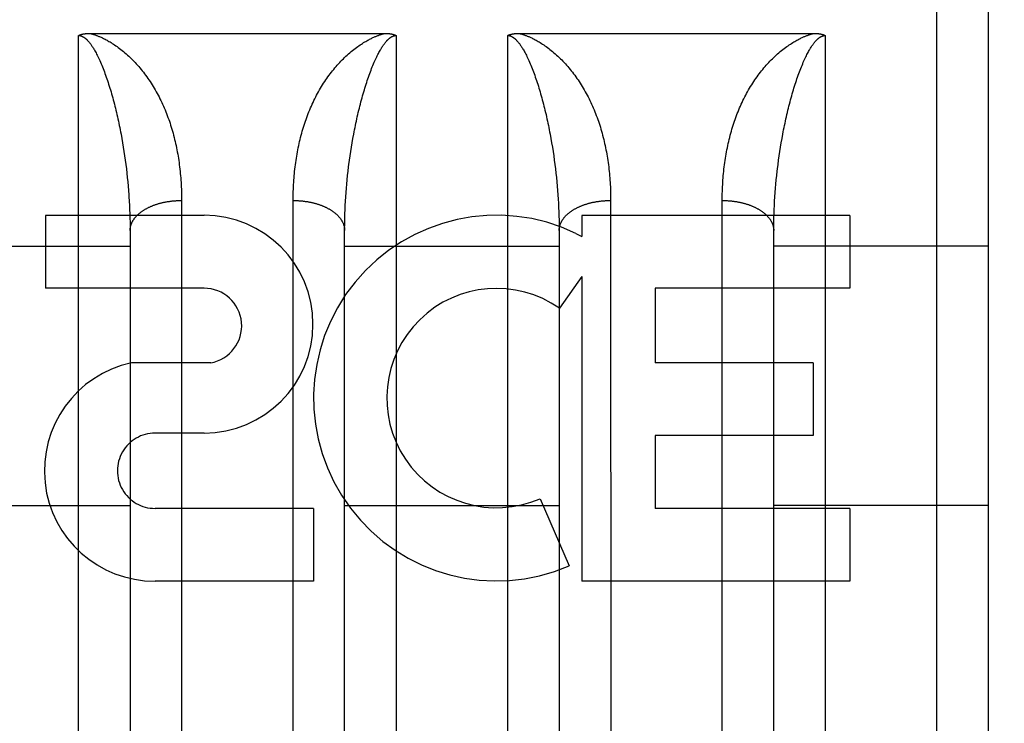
# Model space of a CAD drawing. Header units: inches. Extents: x 0 to 267, y 0 to 173.
# Tile 37 of 104: x 114.34 to 114.913, y 50.703 to 51.113. Entities that reach past the tile are written whole.
import ezdxf

# ---------------------------------------------------------------- set-up
doc = ezdxf.new("R2010")
doc.units = ezdxf.units.IN
doc.header["$LTSCALE"] = 14.696721
doc.header["$MEASUREMENT"] = 0
doc.linetypes.add('HIDDEN', pattern=[0.2, 0.1, -0.1])
doc.layers.add('02___PRT_ALL_AXES', color=7, linetype='CONTINUOUS')
doc.layers.add('DEFAULT_2', color=8, linetype='HIDDEN')

msp = doc.modelspace()

# ---------------------------------------------------------------- linework, layer by layer
at = {"layer": '02___PRT_ALL_AXES', "color": 8, "linetype": 'HIDDEN'}
for p, q in [((114.44701, 50.99896), (114.35458, 50.99896)), ((114.35458, 50.99896), (114.35458, 50.95653)), ((114.82328, 50.99896), (114.66715, 50.99896)), ((114.66715, 50.99896), (114.66715, 50.98669)), ((114.82328, 50.99896), (114.82328, 50.95653)), ((114.66364, 50.98846), (114.66715, 50.98669)), ((114.66715, 50.96334), (114.65415, 50.94478)), ((114.66715, 50.96334), (114.66715, 50.78574)), ((114.44701, 50.95653), (114.35458, 50.95653)), ((114.82328, 50.95653), (114.70977, 50.95653)), ((114.70977, 50.95653), (114.70977, 50.91306)), ((114.45093, 50.91301), (114.40466, 50.91301)), ((114.80198, 50.91306), (114.70977, 50.91306)), ((114.80198, 50.91306), (114.80198, 50.87062)), ((114.44701, 50.87205), (114.4185, 50.87205)), ((114.80198, 50.87062), (114.70977, 50.87062)), ((114.70977, 50.87062), (114.70977, 50.82818)), ((114.64277, 50.83384), (114.6597, 50.79473)), ((114.51088, 50.82818), (114.41846, 50.82818)), ((114.51088, 50.82818), (114.51088, 50.78574)), ((114.82328, 50.82818), (114.70977, 50.82818)), ((114.82328, 50.82818), (114.82328, 50.78574)), ((114.51088, 50.78574), (114.41846, 50.78574)), ((114.82328, 50.78574), (114.66715, 50.78574))]:
    msp.add_line(p, q, dxfattribs=at)
for centre, radius, start, end in [((114.44701, 50.93551), 0.06346, 270, 90), ((114.61739, 50.8925), 0.10653, 64.26362, 293.40274), ((114.44701, 50.93459), 0.02193, 280.307, 90), ((114.61739, 50.8925), 0.06391, 54.88948, 293.40261), ((114.41837, 50.85012), 0.06437, 102.29948, 270.07752), ((114.41846, 50.85012), 0.02193, 89.90115, 270)]:
    msp.add_arc(centre, radius, start, end, dxfattribs=at)
at = {"layer": 'DEFAULT_2', "color": 8, "linetype": 'HIDDEN'}
for p, q in [((114.87394, 50.29296), (114.87394, 52.07796)), ((114.90394, 52.04796), (114.90394, 50.32296)), ((114.37394, 50.29296), (114.37394, 51.10376)), ((114.38032, 51.10497), (114.55234, 51.10497)), ((114.55894, 51.10376), (114.55894, 50.29296)), ((114.62394, 50.29296), (114.62394, 51.10376)), ((114.63032, 51.10497), (114.80234, 51.10497)), ((114.80894, 51.10376), (114.80894, 50.29296)), ((114.39864, 51.04633), (114.3991, 51.04379)), ((114.64864, 51.04633), (114.6491, 51.04379)), ((114.3991, 51.04379), (114.39955, 51.04126)), ((114.39955, 51.04126), (114.39997, 51.03872)), ((114.53291, 51.03872), (114.53333, 51.04126)), ((114.53333, 51.04126), (114.53378, 51.04379)), ((114.6491, 51.04379), (114.64955, 51.04126)), ((114.64955, 51.04126), (114.64997, 51.03872)), ((114.78291, 51.03872), (114.78333, 51.04126)), ((114.78333, 51.04126), (114.78378, 51.04379)), ((114.39997, 51.03872), (114.40037, 51.03618)), ((114.40037, 51.03618), (114.40075, 51.03364)), ((114.53213, 51.03364), (114.53251, 51.03618)), ((114.53251, 51.03618), (114.53291, 51.03872)), ((114.64997, 51.03872), (114.65037, 51.03618)), ((114.65037, 51.03618), (114.65075, 51.03364)), ((114.78213, 51.03364), (114.78251, 51.03618)), ((114.78251, 51.03618), (114.78291, 51.03872)), ((114.40075, 51.03364), (114.40111, 51.0311)), ((114.40111, 51.0311), (114.40144, 51.02857)), ((114.53144, 51.02857), (114.53177, 51.0311)), ((114.53177, 51.0311), (114.53213, 51.03364)), ((114.65075, 51.03364), (114.65111, 51.0311)), ((114.65111, 51.0311), (114.65144, 51.02857)), ((114.78144, 51.02857), (114.78177, 51.0311)), ((114.78177, 51.0311), (114.78213, 51.03364)), ((114.40144, 51.02857), (114.40176, 51.02604)), ((114.40176, 51.02604), (114.40205, 51.02351)), ((114.40205, 51.02351), (114.40232, 51.02099)), ((114.53069, 51.02225), (114.53097, 51.02477)), ((114.65144, 51.02857), (114.65176, 51.02604)), ((114.65176, 51.02604), (114.65205, 51.02351)), ((114.65205, 51.02351), (114.65232, 51.02099)), ((114.78112, 51.02604), (114.78144, 51.02857)), ((114.40232, 51.02099), (114.40257, 51.01847)), ((114.40257, 51.01847), (114.4028, 51.01596)), ((114.52997, 51.01471), (114.53019, 51.01722)), ((114.53019, 51.01722), (114.53043, 51.01973)), ((114.53043, 51.01973), (114.53069, 51.02225)), ((114.65232, 51.02099), (114.65257, 51.01847)), ((114.65257, 51.01847), (114.6528, 51.01596)), ((114.77997, 51.01471), (114.78019, 51.01722)), ((114.78019, 51.01722), (114.78043, 51.01973)), ((114.78043, 51.01973), (114.78069, 51.02225)), ((114.4028, 51.01596), (114.40301, 51.01346)), ((114.5296, 51.00972), (114.52978, 51.01221)), ((114.52978, 51.01221), (114.52997, 51.01471)), ((114.6528, 51.01596), (114.65301, 51.01346)), ((114.65301, 51.01346), (114.65319, 51.01096)), ((114.7796, 51.00972), (114.77978, 51.01221)), ((114.77978, 51.01221), (114.77997, 51.01471)), ((114.40328, 51.00972), (114.40343, 51.00723)), ((114.40343, 51.00723), (114.40357, 51.00476)), ((114.43393, 51.00894), (114.43394, 50.66373)), ((114.49894, 50.66246), (114.49894, 51.00762)), ((114.52931, 51.00476), (114.52945, 51.00723)), ((114.52945, 51.00723), (114.5296, 51.00972)), ((114.65319, 51.01096), (114.65336, 51.00847)), ((114.65336, 51.00847), (114.6535, 51.00599)), ((114.6535, 51.00599), (114.65363, 51.00352)), ((114.68393, 51.00894), (114.68394, 50.66373)), ((114.74894, 50.66246), (114.74894, 51.00762)), ((114.77931, 51.00476), (114.77945, 51.00723)), ((114.77945, 51.00723), (114.7796, 51.00972)), ((114.40357, 51.00476), (114.40368, 51.00229)), ((114.40368, 51.00229), (114.40377, 50.99983)), ((114.5291, 50.99983), (114.5292, 51.00229)), ((114.5292, 51.00229), (114.52931, 51.00476)), ((114.65363, 51.00352), (114.65373, 51.00106)), ((114.65373, 51.00106), (114.65381, 50.99861)), ((114.7791, 50.99983), (114.7792, 51.00229)), ((114.7792, 51.00229), (114.77931, 51.00476)), ((114.40377, 50.99983), (114.40385, 50.99738)), ((114.40385, 50.99738), (114.4039, 50.99495)), ((114.4039, 50.99495), (114.40393, 50.99252)), ((114.52903, 50.99738), (114.5291, 50.99983)), ((114.65381, 50.99861), (114.65387, 50.99616)), ((114.65387, 50.99616), (114.65392, 50.99373)), ((114.77898, 50.99495), (114.77903, 50.99738)), ((114.77903, 50.99738), (114.7791, 50.99983)), ((114.40393, 50.99252), (114.40394, 50.9901)), ((114.40394, 50.9901), (114.40394, 50.68289)), ((114.52894, 50.99131), (114.52896, 50.99373)), ((114.52894, 50.68411), (114.52894, 50.99131)), ((114.65392, 50.99373), (114.65394, 50.99131)), ((114.65394, 50.99131), (114.65394, 50.68411)), ((114.77894, 50.68411), (114.77894, 50.99131)), ((114.27894, 50.98096), (114.40394, 50.98096)), ((114.52894, 50.98096), (114.65394, 50.98096)), ((114.90394, 50.98096), (114.77894, 50.98096)), ((116.59144, 50.91046), (84.11244, 50.91046)), ((114.27894, 50.82996), (114.40394, 50.82996)), ((114.52894, 50.82996), (114.65394, 50.82996)), ((114.90394, 50.82996), (114.77894, 50.82996))]:
    msp.add_line(p, q, dxfattribs=at)
for points in [[(114.37394, 51.10376), (114.37402, 51.1038), (114.37411, 51.10385), (114.3742, 51.10389), (114.37429, 51.10393), (114.37439, 51.10398), (114.37448, 51.10402), (114.37458, 51.10406), (114.37468, 51.1041), (114.37478, 51.10414), (114.37489, 51.10418), (114.375, 51.10422), (114.37511, 51.10426), (114.37522, 51.10429), (114.37533, 51.10433), (114.37545, 51.10436), (114.37557, 51.1044), (114.37569, 51.10443), (114.37582, 51.10446), (114.37594, 51.10449), (114.37607, 51.10453), (114.3762, 51.10456), (114.37634, 51.10458), (114.37648, 51.10461), (114.37662, 51.10464), (114.37676, 51.10467), (114.37691, 51.10469), (114.37706, 51.10472), (114.37721, 51.10474), (114.37737, 51.10476), (114.37752, 51.10479), (114.37769, 51.10481), (114.37785, 51.10483), (114.37802, 51.10484), (114.37819, 51.10486), (114.37837, 51.10488), (114.37855, 51.10489), (114.37873, 51.10491), (114.37891, 51.10492), (114.3791, 51.10493), (114.37929, 51.10494), (114.37949, 51.10495), (114.37969, 51.10496), (114.3799, 51.10496), (114.3801, 51.10496), (114.38032, 51.10497)], [(114.37394, 51.10376), (114.37399, 51.10376), (114.37405, 51.10376), (114.3741, 51.10376), (114.37416, 51.10375), (114.37421, 51.10375), (114.37426, 51.10375), (114.37432, 51.10374), (114.37438, 51.10374), (114.37443, 51.10373), (114.37449, 51.10373), (114.37454, 51.10372), (114.3746, 51.10371), (114.37466, 51.1037), (114.37472, 51.10369), (114.37478, 51.10368), (114.37484, 51.10367), (114.3749, 51.10366), (114.37497, 51.10365), (114.37503, 51.10363), (114.37509, 51.10361), (114.37516, 51.1036), (114.37523, 51.10358), (114.3753, 51.10356), (114.37537, 51.10354), (114.37544, 51.10352), (114.37552, 51.10349), (114.37559, 51.10347), (114.37567, 51.10344), (114.37575, 51.10341), (114.37584, 51.10337), (114.37592, 51.10334), (114.37601, 51.1033), (114.3761, 51.10326), (114.37619, 51.10322), (114.37629, 51.10317), (114.37639, 51.10312), (114.37649, 51.10306), (114.3766, 51.103), (114.37671, 51.10294), (114.37682, 51.10288), (114.37693, 51.10281), (114.37705, 51.10273), (114.37717, 51.10265), (114.37729, 51.10257), (114.37741, 51.10248), (114.37754, 51.10239), (114.37767, 51.10229), (114.3778, 51.10219), (114.37793, 51.10207), (114.37807, 51.10196), (114.37822, 51.10183), (114.37836, 51.1017), (114.37851, 51.10156), (114.37867, 51.10141), (114.37883, 51.10126), (114.37899, 51.10109), (114.37916, 51.10091), (114.37934, 51.10072), (114.37952, 51.10052), (114.37971, 51.10031), (114.3799, 51.10008), (114.3801, 51.09984), (114.38031, 51.09958), (114.38052, 51.09931), (114.38074, 51.09902), (114.38097, 51.0987), (114.38121, 51.09837), (114.38146, 51.09801), (114.38171, 51.09763), (114.38198, 51.09723), (114.38225, 51.0968), (114.38254, 51.09634), (114.38283, 51.09585), (114.38314, 51.09533), (114.38345, 51.09477), (114.38377, 51.09419), (114.38411, 51.09356), (114.38445, 51.09291), (114.3848, 51.09222), (114.38516, 51.09149), (114.38552, 51.09072), (114.3859, 51.08993), (114.38627, 51.08909), (114.38666, 51.08823), (114.38704, 51.08733), (114.38742, 51.08642), (114.38781, 51.08548), (114.38819, 51.08452), (114.38856, 51.08355), (114.38894, 51.08256)], [(114.38053, 51.10497), (114.38078, 51.10491), (114.38103, 51.10484), (114.38129, 51.10478), (114.38156, 51.1047), (114.38183, 51.10463), (114.38211, 51.10455), (114.38239, 51.10446), (114.38269, 51.10437), (114.38299, 51.10428), (114.3833, 51.10417), (114.38362, 51.10407), (114.38395, 51.10395), (114.38429, 51.10383), (114.38464, 51.1037), (114.385, 51.10356), (114.38538, 51.10341), (114.38577, 51.10326), (114.38617, 51.10309), (114.38658, 51.10291), (114.38701, 51.10272), (114.38745, 51.10252), (114.38791, 51.10231), (114.38839, 51.10208), (114.38889, 51.10183), (114.3894, 51.10157), (114.38993, 51.10129), (114.39048, 51.10099), (114.39105, 51.10067), (114.39164, 51.10033), (114.39226, 51.09997), (114.39289, 51.09958), (114.39354, 51.09917), (114.39421, 51.09874), (114.3949, 51.09828), (114.3956, 51.0978), (114.39632, 51.09728), (114.39706, 51.09675), (114.39781, 51.09619), (114.39857, 51.0956), (114.39934, 51.09498), (114.40011, 51.09435), (114.40089, 51.09369), (114.40166, 51.09302), (114.40242, 51.09234), (114.40318, 51.09164), (114.40394, 51.09092)], [(114.52894, 51.09092), (114.52969, 51.09164), (114.53045, 51.09234), (114.53122, 51.09302), (114.53199, 51.09369), (114.53277, 51.09435), (114.53354, 51.09498), (114.53431, 51.0956), (114.53507, 51.09619), (114.53582, 51.09675), (114.53655, 51.09728), (114.53728, 51.0978), (114.53798, 51.09828), (114.53867, 51.09874), (114.53934, 51.09917), (114.53999, 51.09958), (114.54062, 51.09997), (114.54123, 51.10033), (114.54182, 51.10067), (114.5424, 51.10099), (114.54295, 51.10129), (114.54348, 51.10157), (114.54399, 51.10183), (114.54449, 51.10208), (114.54496, 51.10231), (114.54543, 51.10252), (114.54587, 51.10272), (114.5463, 51.10291), (114.54671, 51.10309), (114.54711, 51.10326), (114.5475, 51.10341), (114.54787, 51.10356), (114.54824, 51.1037), (114.54859, 51.10383), (114.54893, 51.10395), (114.54926, 51.10407), (114.54958, 51.10417), (114.54989, 51.10428), (114.55019, 51.10437), (114.55048, 51.10446), (114.55077, 51.10455), (114.55105, 51.10463), (114.55132, 51.1047), (114.55159, 51.10478), (114.55185, 51.10484), (114.5521, 51.10491), (114.55234, 51.10497)], [(114.54394, 51.08256), (114.54431, 51.08354), (114.54468, 51.0845), (114.54506, 51.08544), (114.54543, 51.08636), (114.54581, 51.08726), (114.54618, 51.08812), (114.54655, 51.08896), (114.54691, 51.08977), (114.54727, 51.09054), (114.54762, 51.09128), (114.54796, 51.09198), (114.5483, 51.09265), (114.54863, 51.09329), (114.54895, 51.09389), (114.54926, 51.09447), (114.54956, 51.09501), (114.54985, 51.09552), (114.55013, 51.096), (114.55041, 51.09645), (114.55067, 51.09688), (114.55093, 51.09728), (114.55118, 51.09766), (114.55142, 51.09801), (114.55165, 51.09835), (114.55188, 51.09866), (114.55209, 51.09896), (114.5523, 51.09924), (114.55251, 51.0995), (114.5527, 51.09975), (114.55289, 51.09998), (114.55308, 51.1002), (114.55326, 51.10041), (114.55343, 51.10061), (114.5536, 51.1008), (114.55377, 51.10097), (114.55393, 51.10113), (114.55408, 51.10129), (114.55423, 51.10144), (114.55438, 51.10158), (114.55452, 51.10171), (114.55466, 51.10183), (114.5548, 51.10195), (114.55493, 51.10206), (114.55506, 51.10217), (114.55519, 51.10227), (114.55531, 51.10237), (114.55543, 51.10246), (114.55555, 51.10254), (114.55567, 51.10262), (114.55578, 51.1027), (114.55589, 51.10277), (114.556, 51.10284), (114.55611, 51.10291), (114.55621, 51.10297), (114.55631, 51.10302), (114.55641, 51.10308), (114.55651, 51.10313), (114.5566, 51.10317), (114.55669, 51.10322), (114.55678, 51.10326), (114.55686, 51.1033), (114.55695, 51.10333), (114.55703, 51.10337), (114.55711, 51.1034), (114.55719, 51.10343), (114.55726, 51.10346), (114.55734, 51.10348), (114.55741, 51.10351), (114.55748, 51.10353), (114.55755, 51.10355), (114.55761, 51.10357), (114.55768, 51.10359), (114.55775, 51.10361), (114.55781, 51.10362), (114.55787, 51.10364), (114.55793, 51.10365), (114.55799, 51.10366), (114.55805, 51.10367), (114.55811, 51.10368), (114.55817, 51.10369), (114.55823, 51.1037), (114.55829, 51.10371), (114.55834, 51.10372), (114.5584, 51.10373), (114.55845, 51.10373), (114.55851, 51.10374), (114.55856, 51.10374), (114.55862, 51.10375), (114.55867, 51.10375), (114.55872, 51.10375), (114.55878, 51.10376), (114.55883, 51.10376), (114.55889, 51.10376), (114.55894, 51.10376)], [(114.55234, 51.10497), (114.55256, 51.10497), (114.55277, 51.10496), (114.55298, 51.10496), (114.55318, 51.10496), (114.55338, 51.10495), (114.55358, 51.10494), (114.55377, 51.10493), (114.55396, 51.10492), (114.55415, 51.10491), (114.55433, 51.10489), (114.55451, 51.10488), (114.55468, 51.10486), (114.55485, 51.10484), (114.55502, 51.10483), (114.55519, 51.10481), (114.55535, 51.10479), (114.55551, 51.10476), (114.55566, 51.10474), (114.55582, 51.10472), (114.55596, 51.10469), (114.55611, 51.10467), (114.55625, 51.10464), (114.5564, 51.10461), (114.55653, 51.10459), (114.55667, 51.10456), (114.5568, 51.10453), (114.55693, 51.1045), (114.55706, 51.10446), (114.55718, 51.10443), (114.5573, 51.1044), (114.55742, 51.10436), (114.55754, 51.10433), (114.55765, 51.10429), (114.55777, 51.10426), (114.55787, 51.10422), (114.55798, 51.10418), (114.55809, 51.10414), (114.55819, 51.1041), (114.55829, 51.10406), (114.55839, 51.10402), (114.55849, 51.10398), (114.55858, 51.10394), (114.55867, 51.10389), (114.55876, 51.10385), (114.55885, 51.1038), (114.55894, 51.10376)], [(114.62394, 51.10376), (114.62403, 51.1038), (114.62411, 51.10385), (114.62421, 51.10389), (114.6243, 51.10394), (114.62439, 51.10398), (114.62449, 51.10402), (114.62459, 51.10406), (114.62469, 51.1041), (114.62479, 51.10414), (114.6249, 51.10418), (114.625, 51.10422), (114.62511, 51.10426), (114.62523, 51.10429), (114.62534, 51.10433), (114.62546, 51.10436), (114.62558, 51.1044), (114.6257, 51.10443), (114.62582, 51.10446), (114.62595, 51.1045), (114.62608, 51.10453), (114.62621, 51.10456), (114.62634, 51.10459), (114.62648, 51.10461), (114.62662, 51.10464), (114.62677, 51.10467), (114.62691, 51.10469), (114.62706, 51.10472), (114.62722, 51.10474), (114.62737, 51.10476), (114.62753, 51.10479), (114.62769, 51.10481), (114.62786, 51.10483), (114.62802, 51.10484), (114.6282, 51.10486), (114.62837, 51.10488), (114.62855, 51.10489), (114.62873, 51.10491), (114.62892, 51.10492), (114.6291, 51.10493), (114.6293, 51.10494), (114.62949, 51.10495), (114.62969, 51.10496), (114.6299, 51.10496), (114.63011, 51.10496), (114.63032, 51.10497)], [(114.62394, 51.10376), (114.62399, 51.10376), (114.62405, 51.10376), (114.6241, 51.10376), (114.62416, 51.10375), (114.62421, 51.10375), (114.62426, 51.10375), (114.62432, 51.10374), (114.62438, 51.10374), (114.62443, 51.10373), (114.62449, 51.10373), (114.62454, 51.10372), (114.6246, 51.10371), (114.62466, 51.1037), (114.62472, 51.10369), (114.62478, 51.10368), (114.62484, 51.10367), (114.6249, 51.10366), (114.62497, 51.10365), (114.62503, 51.10363), (114.62509, 51.10361), (114.62516, 51.1036), (114.62523, 51.10358), (114.6253, 51.10356), (114.62537, 51.10354), (114.62544, 51.10352), (114.62552, 51.10349), (114.62559, 51.10347), (114.62567, 51.10344), (114.62575, 51.10341), (114.62584, 51.10337), (114.62592, 51.10334), (114.62601, 51.1033), (114.6261, 51.10326), (114.62619, 51.10322), (114.62629, 51.10317), (114.62639, 51.10312), (114.62649, 51.10306), (114.6266, 51.103), (114.62671, 51.10294), (114.62682, 51.10288), (114.62693, 51.10281), (114.62705, 51.10273), (114.62717, 51.10265), (114.62729, 51.10257), (114.62741, 51.10248), (114.62754, 51.10239), (114.62767, 51.10229), (114.6278, 51.10219), (114.62793, 51.10207), (114.62807, 51.10196), (114.62822, 51.10183), (114.62836, 51.1017), (114.62851, 51.10156), (114.62867, 51.10141), (114.62883, 51.10126), (114.62899, 51.10109), (114.62916, 51.10091), (114.62934, 51.10072), (114.62952, 51.10052), (114.62971, 51.10031), (114.6299, 51.10008), (114.6301, 51.09984), (114.63031, 51.09958), (114.63052, 51.09931), (114.63074, 51.09902), (114.63097, 51.0987), (114.63121, 51.09837), (114.63146, 51.09801), (114.63171, 51.09763), (114.63198, 51.09723), (114.63225, 51.0968), (114.63254, 51.09634), (114.63283, 51.09585), (114.63314, 51.09533), (114.63345, 51.09477), (114.63377, 51.09419), (114.63411, 51.09356), (114.63445, 51.09291), (114.6348, 51.09222), (114.63516, 51.09149), (114.63552, 51.09072), (114.6359, 51.08993), (114.63627, 51.08909), (114.63666, 51.08823), (114.63704, 51.08733), (114.63742, 51.08642), (114.63781, 51.08548), (114.63819, 51.08452), (114.63856, 51.08355), (114.63894, 51.08256)], [(114.63053, 51.10497), (114.63078, 51.10491), (114.63103, 51.10484), (114.63129, 51.10478), (114.63156, 51.1047), (114.63183, 51.10463), (114.63211, 51.10455), (114.63239, 51.10446), (114.63269, 51.10437), (114.63299, 51.10428), (114.6333, 51.10417), (114.63362, 51.10407), (114.63395, 51.10395), (114.63429, 51.10383), (114.63464, 51.1037), (114.635, 51.10356), (114.63538, 51.10341), (114.63577, 51.10326), (114.63617, 51.10309), (114.63658, 51.10291), (114.63701, 51.10272), (114.63745, 51.10252), (114.63791, 51.10231), (114.63839, 51.10208), (114.63889, 51.10183), (114.6394, 51.10157), (114.63993, 51.10129), (114.64048, 51.10099), (114.64105, 51.10067), (114.64164, 51.10033), (114.64226, 51.09997), (114.64289, 51.09958), (114.64354, 51.09917), (114.64421, 51.09874), (114.6449, 51.09828), (114.6456, 51.0978), (114.64632, 51.09728), (114.64706, 51.09675), (114.64781, 51.09619), (114.64857, 51.0956), (114.64934, 51.09498), (114.65011, 51.09435), (114.65089, 51.09369), (114.65166, 51.09302), (114.65242, 51.09234), (114.65318, 51.09164), (114.65394, 51.09092)], [(114.77894, 51.09092), (114.77969, 51.09164), (114.78045, 51.09234), (114.78122, 51.09302), (114.78199, 51.09369), (114.78277, 51.09435), (114.78354, 51.09498), (114.78431, 51.0956), (114.78507, 51.09619), (114.78582, 51.09675), (114.78655, 51.09728), (114.78728, 51.0978), (114.78798, 51.09828), (114.78867, 51.09874), (114.78934, 51.09917), (114.78999, 51.09958), (114.79062, 51.09997), (114.79123, 51.10033), (114.79182, 51.10067), (114.7924, 51.10099), (114.79295, 51.10129), (114.79348, 51.10157), (114.79399, 51.10183), (114.79449, 51.10208), (114.79496, 51.10231), (114.79543, 51.10252), (114.79587, 51.10272), (114.7963, 51.10291), (114.79671, 51.10309), (114.79711, 51.10326), (114.7975, 51.10341), (114.79787, 51.10356), (114.79824, 51.1037), (114.79859, 51.10383), (114.79893, 51.10395), (114.79926, 51.10407), (114.79958, 51.10417), (114.79989, 51.10428), (114.80019, 51.10437), (114.80048, 51.10446), (114.80077, 51.10455), (114.80105, 51.10463), (114.80132, 51.1047), (114.80159, 51.10478), (114.80185, 51.10484), (114.8021, 51.10491), (114.80234, 51.10497)], [(114.79394, 51.08256), (114.79431, 51.08354), (114.79468, 51.0845), (114.79506, 51.08544), (114.79543, 51.08636), (114.79581, 51.08726), (114.79618, 51.08812), (114.79655, 51.08896), (114.79691, 51.08977), (114.79727, 51.09054), (114.79762, 51.09128), (114.79796, 51.09198), (114.7983, 51.09265), (114.79863, 51.09329), (114.79895, 51.09389), (114.79926, 51.09447), (114.79956, 51.09501), (114.79985, 51.09552), (114.80013, 51.096), (114.80041, 51.09645), (114.80067, 51.09688), (114.80093, 51.09728), (114.80118, 51.09766), (114.80142, 51.09801), (114.80165, 51.09835), (114.80188, 51.09866), (114.80209, 51.09896), (114.8023, 51.09924), (114.80251, 51.0995), (114.8027, 51.09975), (114.80289, 51.09998), (114.80308, 51.1002), (114.80326, 51.10041), (114.80343, 51.10061), (114.8036, 51.1008), (114.80377, 51.10097), (114.80393, 51.10113), (114.80408, 51.10129), (114.80423, 51.10144), (114.80438, 51.10158), (114.80452, 51.10171), (114.80466, 51.10183), (114.8048, 51.10195), (114.80493, 51.10206), (114.80506, 51.10217), (114.80519, 51.10227), (114.80531, 51.10237), (114.80543, 51.10246), (114.80555, 51.10254), (114.80567, 51.10262), (114.80578, 51.1027), (114.80589, 51.10277), (114.806, 51.10284), (114.80611, 51.10291), (114.80621, 51.10297), (114.80631, 51.10302), (114.80641, 51.10308), (114.80651, 51.10313), (114.8066, 51.10317), (114.80669, 51.10322), (114.80678, 51.10326), (114.80686, 51.1033), (114.80695, 51.10333), (114.80703, 51.10337), (114.80711, 51.1034), (114.80719, 51.10343), (114.80726, 51.10346), (114.80734, 51.10348), (114.80741, 51.10351), (114.80748, 51.10353), (114.80755, 51.10355), (114.80761, 51.10357), (114.80768, 51.10359), (114.80775, 51.10361), (114.80781, 51.10362), (114.80787, 51.10364), (114.80793, 51.10365), (114.80799, 51.10366), (114.80805, 51.10367), (114.80811, 51.10368), (114.80817, 51.10369), (114.80823, 51.1037), (114.80829, 51.10371), (114.80834, 51.10372), (114.8084, 51.10373), (114.80845, 51.10373), (114.80851, 51.10374), (114.80856, 51.10374), (114.80862, 51.10375), (114.80867, 51.10375), (114.80872, 51.10375), (114.80878, 51.10376), (114.80883, 51.10376), (114.80889, 51.10376), (114.80894, 51.10376)], [(114.80234, 51.10497), (114.80256, 51.10497), (114.80277, 51.10496), (114.80298, 51.10496), (114.80319, 51.10496), (114.80339, 51.10495), (114.80358, 51.10494), (114.80378, 51.10493), (114.80396, 51.10492), (114.80415, 51.10491), (114.80433, 51.10489), (114.80451, 51.10488), (114.80469, 51.10486), (114.80486, 51.10484), (114.80503, 51.10483), (114.80519, 51.10481), (114.80535, 51.10479), (114.80551, 51.10476), (114.80567, 51.10474), (114.80582, 51.10472), (114.80597, 51.10469), (114.80612, 51.10467), (114.80626, 51.10464), (114.8064, 51.10461), (114.80654, 51.10458), (114.80667, 51.10456), (114.80681, 51.10453), (114.80694, 51.10449), (114.80706, 51.10446), (114.80719, 51.10443), (114.80731, 51.1044), (114.80743, 51.10436), (114.80755, 51.10433), (114.80766, 51.10429), (114.80777, 51.10425), (114.80788, 51.10422), (114.80799, 51.10418), (114.8081, 51.10414), (114.8082, 51.1041), (114.8083, 51.10406), (114.8084, 51.10402), (114.80849, 51.10398), (114.80859, 51.10393), (114.80868, 51.10389), (114.80877, 51.10385), (114.80885, 51.1038), (114.80894, 51.10376)], [(114.40394, 51.09092), (114.40467, 51.09021), (114.4054, 51.08948), (114.40612, 51.08873), (114.40684, 51.08798), (114.40755, 51.08721), (114.40825, 51.08643), (114.40895, 51.08563), (114.40964, 51.08482), (114.41032, 51.084), (114.411, 51.08316), (114.41167, 51.08231), (114.41234, 51.08145), (114.413, 51.08057), (114.41365, 51.07967), (114.41429, 51.07876), (114.41493, 51.07784), (114.41556, 51.0769), (114.41618, 51.07595), (114.41679, 51.07498), (114.4174, 51.074), (114.41799, 51.07301), (114.41858, 51.07201), (114.41915, 51.071), (114.41971, 51.06999), (114.42026, 51.06896), (114.4208, 51.06792), (114.42133, 51.06688), (114.42185, 51.06583), (114.42235, 51.06477), (114.42285, 51.0637), (114.42333, 51.06262), (114.4238, 51.06154), (114.42427, 51.06045), (114.42472, 51.05935), (114.42515, 51.05824), (114.42558, 51.05713), (114.426, 51.05601), (114.42641, 51.05488), (114.4268, 51.05374), (114.42719, 51.0526), (114.42756, 51.05145), (114.42792, 51.05029), (114.42827, 51.04913), (114.42861, 51.04796), (114.42894, 51.04678), (114.42926, 51.0456), (114.42957, 51.04441), (114.42987, 51.04322), (114.43016, 51.04202), (114.43043, 51.04081), (114.4307, 51.0396), (114.43095, 51.03838), (114.4312, 51.03715), (114.43143, 51.03592), (114.43166, 51.03468), (114.43187, 51.03344), (114.43207, 51.03219), (114.43226, 51.03094), (114.43245, 51.02968), (114.43262, 51.02842), (114.43278, 51.02715), (114.43293, 51.02588), (114.43307, 51.0246), (114.4332, 51.02332), (114.43331, 51.02203), (114.43342, 51.02074), (114.43352, 51.01945), (114.43361, 51.01815), (114.43369, 51.01684), (114.43375, 51.01554), (114.43381, 51.01422), (114.43386, 51.01291), (114.43389, 51.01159), (114.43392, 51.01027), (114.43393, 51.00894)], [(114.49894, 51.00762), (114.49894, 51.00894), (114.49896, 51.01027), (114.49899, 51.01159), (114.49902, 51.01291), (114.49907, 51.01422), (114.49912, 51.01554), (114.49919, 51.01684), (114.49927, 51.01815), (114.49936, 51.01945), (114.49945, 51.02074), (114.49956, 51.02203), (114.49968, 51.02332), (114.49981, 51.0246), (114.49995, 51.02588), (114.5001, 51.02715), (114.50026, 51.02842), (114.50043, 51.02968), (114.50061, 51.03094), (114.50081, 51.03219), (114.50101, 51.03344), (114.50122, 51.03468), (114.50145, 51.03592), (114.50168, 51.03715), (114.50192, 51.03838), (114.50218, 51.0396), (114.50245, 51.04081), (114.50272, 51.04202), (114.50301, 51.04322), (114.50331, 51.04441), (114.50362, 51.0456), (114.50393, 51.04678), (114.50426, 51.04796), (114.50461, 51.04913), (114.50496, 51.05029), (114.50532, 51.05145), (114.50569, 51.0526), (114.50608, 51.05374), (114.50647, 51.05488), (114.50688, 51.05601), (114.5073, 51.05713), (114.50772, 51.05824), (114.50816, 51.05935), (114.50861, 51.06045), (114.50907, 51.06154), (114.50955, 51.06262), (114.51003, 51.0637), (114.51052, 51.06477), (114.51103, 51.06583), (114.51155, 51.06688), (114.51208, 51.06792), (114.51262, 51.06896), (114.51317, 51.06999), (114.51373, 51.071), (114.5143, 51.07201), (114.51489, 51.07301), (114.51548, 51.074), (114.51609, 51.07498), (114.5167, 51.07595), (114.51732, 51.0769), (114.51795, 51.07784), (114.51859, 51.07876), (114.51923, 51.07967), (114.51988, 51.08057), (114.52054, 51.08145), (114.5212, 51.08231), (114.52188, 51.08316), (114.52255, 51.084), (114.52324, 51.08482), (114.52393, 51.08563), (114.52462, 51.08643), (114.52533, 51.08721), (114.52604, 51.08798), (114.52675, 51.08873), (114.52748, 51.08948), (114.5282, 51.09021), (114.52894, 51.09092)], [(114.65394, 51.09092), (114.65467, 51.09021), (114.6554, 51.08948), (114.65612, 51.08873), (114.65684, 51.08798), (114.65755, 51.08721), (114.65825, 51.08643), (114.65895, 51.08563), (114.65964, 51.08482), (114.66032, 51.084), (114.661, 51.08316), (114.66167, 51.08231), (114.66234, 51.08145), (114.663, 51.08057), (114.66365, 51.07967), (114.66429, 51.07876), (114.66493, 51.07784), (114.66556, 51.0769), (114.66618, 51.07595), (114.66679, 51.07498), (114.6674, 51.074), (114.66799, 51.07301), (114.66858, 51.07201), (114.66915, 51.071), (114.66971, 51.06999), (114.67026, 51.06896), (114.6708, 51.06792), (114.67133, 51.06688), (114.67185, 51.06583), (114.67235, 51.06477), (114.67285, 51.0637), (114.67333, 51.06262), (114.6738, 51.06154), (114.67427, 51.06045), (114.67472, 51.05935), (114.67515, 51.05824), (114.67558, 51.05713), (114.676, 51.05601), (114.67641, 51.05488), (114.6768, 51.05374), (114.67719, 51.0526), (114.67756, 51.05145), (114.67792, 51.05029), (114.67827, 51.04913), (114.67861, 51.04796), (114.67894, 51.04678), (114.67926, 51.0456), (114.67957, 51.04441), (114.67987, 51.04322), (114.68016, 51.04202), (114.68043, 51.04081), (114.6807, 51.0396), (114.68095, 51.03838), (114.6812, 51.03715), (114.68143, 51.03592), (114.68166, 51.03468), (114.68187, 51.03344), (114.68207, 51.03219), (114.68226, 51.03094), (114.68245, 51.02968), (114.68262, 51.02842), (114.68278, 51.02715), (114.68293, 51.02588), (114.68307, 51.0246), (114.6832, 51.02332), (114.68331, 51.02203), (114.68342, 51.02074), (114.68352, 51.01945), (114.68361, 51.01815), (114.68369, 51.01684), (114.68375, 51.01554), (114.68381, 51.01422), (114.68386, 51.01291), (114.68389, 51.01159), (114.68392, 51.01027), (114.68393, 51.00894)], [(114.74894, 51.00762), (114.74894, 51.00894), (114.74896, 51.01027), (114.74899, 51.01159), (114.74902, 51.01291), (114.74907, 51.01422), (114.74912, 51.01554), (114.74919, 51.01684), (114.74927, 51.01815), (114.74936, 51.01945), (114.74945, 51.02074), (114.74956, 51.02203), (114.74968, 51.02332), (114.74981, 51.0246), (114.74995, 51.02588), (114.7501, 51.02715), (114.75026, 51.02842), (114.75043, 51.02968), (114.75061, 51.03094), (114.75081, 51.03219), (114.75101, 51.03344), (114.75122, 51.03468), (114.75145, 51.03592), (114.75168, 51.03715), (114.75192, 51.03838), (114.75218, 51.0396), (114.75245, 51.04081), (114.75272, 51.04202), (114.75301, 51.04322), (114.75331, 51.04441), (114.75362, 51.0456), (114.75393, 51.04678), (114.75426, 51.04796), (114.75461, 51.04913), (114.75496, 51.05029), (114.75532, 51.05145), (114.75569, 51.0526), (114.75608, 51.05374), (114.75647, 51.05488), (114.75688, 51.05601), (114.7573, 51.05713), (114.75772, 51.05824), (114.75816, 51.05935), (114.75861, 51.06045), (114.75907, 51.06154), (114.75955, 51.06262), (114.76003, 51.0637), (114.76052, 51.06477), (114.76103, 51.06583), (114.76155, 51.06688), (114.76208, 51.06792), (114.76262, 51.06896), (114.76317, 51.06999), (114.76373, 51.071), (114.7643, 51.07201), (114.76489, 51.07301), (114.76548, 51.074), (114.76609, 51.07498), (114.7667, 51.07595), (114.76732, 51.0769), (114.76795, 51.07784), (114.76859, 51.07876), (114.76923, 51.07967), (114.76988, 51.08057), (114.77054, 51.08145), (114.7712, 51.08231), (114.77188, 51.08316), (114.77255, 51.084), (114.77324, 51.08482), (114.77393, 51.08563), (114.77462, 51.08643), (114.77533, 51.08721), (114.77604, 51.08798), (114.77675, 51.08873), (114.77748, 51.08948), (114.7782, 51.09021), (114.77894, 51.09092)], [(114.38894, 51.08256), (114.38931, 51.08157), (114.38967, 51.08056), (114.39003, 51.07954), (114.39039, 51.0785), (114.39074, 51.07745), (114.3911, 51.07639), (114.39144, 51.07531), (114.39179, 51.07422), (114.39213, 51.07311), (114.39247, 51.072), (114.39281, 51.07087), (114.39314, 51.06972), (114.39347, 51.06857), (114.39379, 51.0674), (114.39411, 51.06622), (114.39443, 51.06503), (114.39475, 51.06383), (114.39506, 51.06261), (114.39537, 51.06138), (114.39567, 51.06015), (114.39597, 51.05891), (114.39626, 51.05766), (114.39654, 51.05641), (114.39683, 51.05516), (114.3971, 51.0539), (114.39737, 51.05264), (114.39763, 51.05138), (114.39789, 51.05012), (114.39815, 51.04886), (114.39839, 51.04759), (114.39864, 51.04633)], [(114.53378, 51.04379), (114.53424, 51.04633), (114.53448, 51.04759), (114.53473, 51.04886), (114.53498, 51.05012), (114.53524, 51.05138), (114.53551, 51.05264), (114.53578, 51.0539), (114.53605, 51.05516), (114.53633, 51.05641), (114.53662, 51.05766), (114.53691, 51.05891), (114.53721, 51.06015), (114.53751, 51.06138), (114.53782, 51.06261), (114.53813, 51.06383), (114.53845, 51.06503), (114.53876, 51.06622), (114.53909, 51.0674), (114.53941, 51.06857), (114.53974, 51.06972), (114.54007, 51.07087), (114.54041, 51.072), (114.54075, 51.07311), (114.54109, 51.07422), (114.54143, 51.07531), (114.54178, 51.07639), (114.54213, 51.07745), (114.54249, 51.0785), (114.54285, 51.07954), (114.54321, 51.08056), (114.54357, 51.08157), (114.54394, 51.08256)], [(114.63894, 51.08256), (114.63931, 51.08157), (114.63967, 51.08056), (114.64003, 51.07954), (114.64039, 51.0785), (114.64074, 51.07745), (114.6411, 51.07639), (114.64144, 51.07531), (114.64179, 51.07422), (114.64213, 51.07311), (114.64247, 51.072), (114.64281, 51.07087), (114.64314, 51.06972), (114.64347, 51.06857), (114.64379, 51.0674), (114.64411, 51.06622), (114.64443, 51.06503), (114.64475, 51.06383), (114.64506, 51.06261), (114.64537, 51.06138), (114.64567, 51.06015), (114.64597, 51.05891), (114.64626, 51.05766), (114.64654, 51.05641), (114.64683, 51.05516), (114.6471, 51.0539), (114.64737, 51.05264), (114.64763, 51.05138), (114.64789, 51.05012), (114.64815, 51.04886), (114.64839, 51.04759), (114.64864, 51.04633)], [(114.78378, 51.04379), (114.78424, 51.04633), (114.78448, 51.04759), (114.78473, 51.04886), (114.78498, 51.05012), (114.78524, 51.05138), (114.78551, 51.05264), (114.78578, 51.0539), (114.78605, 51.05516), (114.78633, 51.05641), (114.78662, 51.05766), (114.78691, 51.05891), (114.78721, 51.06015), (114.78751, 51.06138), (114.78782, 51.06261), (114.78813, 51.06383), (114.78845, 51.06503), (114.78876, 51.06622), (114.78909, 51.0674), (114.78941, 51.06857), (114.78974, 51.06972), (114.79007, 51.07087), (114.79041, 51.072), (114.79075, 51.07311), (114.79109, 51.07422), (114.79143, 51.07531), (114.79178, 51.07639), (114.79213, 51.07745), (114.79249, 51.0785), (114.79285, 51.07954), (114.79321, 51.08056), (114.79357, 51.08157), (114.79394, 51.08256)], [(114.53097, 51.02477), (114.53128, 51.0273), (114.53144, 51.02857)], [(114.78069, 51.02225), (114.78097, 51.02477), (114.78112, 51.02604)], [(114.40301, 51.01346), (114.40319, 51.01096), (114.40328, 51.00972)], [(114.40394, 50.9901), (114.40394, 50.99035), (114.40395, 50.9906), (114.40397, 50.99084), (114.40399, 50.99109), (114.40401, 50.99133), (114.40405, 50.99158), (114.40408, 50.99182), (114.40413, 50.99207), (114.40418, 50.99231), (114.40423, 50.99255), (114.4043, 50.9928), (114.40436, 50.99304), (114.40444, 50.99328), (114.40452, 50.99352), (114.4046, 50.99376), (114.40469, 50.994), (114.40479, 50.99424), (114.40489, 50.99448), (114.405, 50.99472), (114.40511, 50.99495), (114.40523, 50.99519), (114.40536, 50.99542), (114.40549, 50.99566), (114.40562, 50.99589), (114.40576, 50.99612), (114.40591, 50.99635), (114.40606, 50.99658), (114.40622, 50.99681), (114.40639, 50.99703), (114.40656, 50.99726), (114.40673, 50.99748), (114.40691, 50.9977), (114.4071, 50.99792), (114.40729, 50.99814), (114.40748, 50.99836), (114.40768, 50.99858), (114.40789, 50.99879), (114.4081, 50.999), (114.40832, 50.99921), (114.40854, 50.99942), (114.40876, 50.99963), (114.40899, 50.99983), (114.40923, 51.00004), (114.40947, 51.00024), (114.40972, 51.00044), (114.40997, 51.00063), (114.41022, 51.00083), (114.41048, 51.00102), (114.41075, 51.00121), (114.41102, 51.0014), (114.41129, 51.00159), (114.41157, 51.00177), (114.41185, 51.00196), (114.41214, 51.00213), (114.41243, 51.00231), (114.41273, 51.00249), (114.41303, 51.00266), (114.41333, 51.00283), (114.41364, 51.003), (114.41395, 51.00316), (114.41426, 51.00332), (114.41458, 51.00348), (114.41491, 51.00364), (114.41523, 51.0038), (114.41557, 51.00395), (114.4159, 51.0041), (114.41624, 51.00424), (114.41658, 51.00439), (114.41692, 51.00453), (114.41727, 51.00466), (114.41762, 51.0048), (114.41798, 51.00493), (114.41834, 51.00506), (114.4187, 51.00519), (114.41906, 51.00531), (114.41943, 51.00543), (114.4198, 51.00555), (114.42017, 51.00566), (114.42054, 51.00577), (114.42092, 51.00588), (114.4213, 51.00599), (114.42169, 51.00609), (114.42207, 51.00619), (114.42246, 51.00628), (114.42285, 51.00638), (114.42324, 51.00646), (114.42363, 51.00655), (114.42403, 51.00663), (114.42443, 51.00671), (114.42483, 51.00679), (114.42523, 51.00686), (114.42563, 51.00693), (114.42604, 51.007), (114.42645, 51.00706), (114.42685, 51.00712), (114.42726, 51.00718), (114.42767, 51.00723), (114.42809, 51.00728), (114.4285, 51.00733), (114.42891, 51.00737), (114.42933, 51.00741), (114.42975, 51.00744), (114.43016, 51.00748), (114.43058, 51.00751), (114.431, 51.00753), (114.43142, 51.00755), (114.43184, 51.00757), (114.43226, 51.00759), (114.43268, 51.0076), (114.4331, 51.00761), (114.43352, 51.00761), (114.43394, 51.00762)], [(114.49894, 51.00762), (114.49936, 51.00761), (114.49978, 51.00761), (114.5002, 51.0076), (114.50062, 51.00759), (114.50104, 51.00757), (114.50146, 51.00755), (114.50188, 51.00753), (114.5023, 51.00751), (114.50272, 51.00748), (114.50313, 51.00744), (114.50355, 51.00741), (114.50396, 51.00737), (114.50438, 51.00733), (114.50479, 51.00728), (114.5052, 51.00723), (114.50561, 51.00718), (114.50602, 51.00712), (114.50643, 51.00706), (114.50684, 51.007), (114.50724, 51.00693), (114.50765, 51.00686), (114.50805, 51.00679), (114.50845, 51.00671), (114.50885, 51.00663), (114.50924, 51.00655), (114.50964, 51.00646), (114.51003, 51.00638), (114.51042, 51.00628), (114.51081, 51.00619), (114.51119, 51.00609), (114.51158, 51.00599), (114.51196, 51.00588), (114.51233, 51.00577), (114.51271, 51.00566), (114.51308, 51.00555), (114.51345, 51.00543), (114.51382, 51.00531), (114.51418, 51.00519), (114.51454, 51.00506), (114.5149, 51.00493), (114.51525, 51.0048), (114.51561, 51.00466), (114.51595, 51.00453), (114.5163, 51.00439), (114.51664, 51.00424), (114.51698, 51.0041), (114.51731, 51.00395), (114.51764, 51.0038), (114.51797, 51.00364), (114.51829, 51.00348), (114.51861, 51.00332), (114.51893, 51.00316), (114.51924, 51.003), (114.51955, 51.00283), (114.51985, 51.00266), (114.52015, 51.00249), (114.52045, 51.00231), (114.52074, 51.00213), (114.52103, 51.00196), (114.52131, 51.00177), (114.52159, 51.00159), (114.52186, 51.0014), (114.52213, 51.00121), (114.52239, 51.00102), (114.52265, 51.00083), (114.52291, 51.00063), (114.52316, 51.00044), (114.52341, 51.00024), (114.52365, 51.00004), (114.52388, 50.99983), (114.52411, 50.99963), (114.52434, 50.99942), (114.52456, 50.99921), (114.52478, 50.999), (114.52499, 50.99879), (114.5252, 50.99858), (114.5254, 50.99836), (114.52559, 50.99814), (114.52578, 50.99792), (114.52597, 50.9977), (114.52615, 50.99748), (114.52632, 50.99726), (114.52649, 50.99703), (114.52666, 50.99681), (114.52681, 50.99658), (114.52697, 50.99635), (114.52711, 50.99612), (114.52726, 50.99589), (114.52739, 50.99566), (114.52752, 50.99542), (114.52765, 50.99519), (114.52777, 50.99495), (114.52788, 50.99472), (114.52799, 50.99448), (114.52809, 50.99424), (114.52819, 50.994), (114.52828, 50.99376), (114.52836, 50.99352), (114.52844, 50.99328), (114.52852, 50.99304), (114.52858, 50.9928), (114.52864, 50.99255), (114.5287, 50.99231), (114.52875, 50.99207), (114.52879, 50.99182), (114.52883, 50.99158), (114.52887, 50.99133), (114.52889, 50.99109), (114.52891, 50.99084), (114.52893, 50.9906), (114.52894, 50.99035), (114.52894, 50.9901)], [(114.65394, 50.9901), (114.65394, 50.99035), (114.65395, 50.9906), (114.65397, 50.99084), (114.65399, 50.99109), (114.65401, 50.99133), (114.65405, 50.99158), (114.65408, 50.99182), (114.65413, 50.99207), (114.65418, 50.99231), (114.65423, 50.99255), (114.6543, 50.9928), (114.65436, 50.99304), (114.65444, 50.99328), (114.65452, 50.99352), (114.6546, 50.99376), (114.65469, 50.994), (114.65479, 50.99424), (114.65489, 50.99448), (114.655, 50.99472), (114.65511, 50.99495), (114.65523, 50.99519), (114.65536, 50.99542), (114.65549, 50.99566), (114.65562, 50.99589), (114.65576, 50.99612), (114.65591, 50.99635), (114.65606, 50.99658), (114.65622, 50.99681), (114.65639, 50.99703), (114.65656, 50.99726), (114.65673, 50.99748), (114.65691, 50.9977), (114.6571, 50.99792), (114.65729, 50.99814), (114.65748, 50.99836), (114.65768, 50.99858), (114.65789, 50.99879), (114.6581, 50.999), (114.65832, 50.99921), (114.65854, 50.99942), (114.65876, 50.99963), (114.65899, 50.99983), (114.65923, 51.00004), (114.65947, 51.00024), (114.65972, 51.00044), (114.65997, 51.00063), (114.66022, 51.00083), (114.66048, 51.00102), (114.66075, 51.00121), (114.66102, 51.0014), (114.66129, 51.00159), (114.66157, 51.00177), (114.66185, 51.00196), (114.66214, 51.00213), (114.66243, 51.00231), (114.66273, 51.00249), (114.66303, 51.00266), (114.66333, 51.00283), (114.66364, 51.003), (114.66395, 51.00316), (114.66426, 51.00332), (114.66458, 51.00348), (114.66491, 51.00364), (114.66523, 51.0038), (114.66557, 51.00395), (114.6659, 51.0041), (114.66624, 51.00424), (114.66658, 51.00439), (114.66692, 51.00453), (114.66727, 51.00466), (114.66762, 51.0048), (114.66798, 51.00493), (114.66834, 51.00506), (114.6687, 51.00519), (114.66906, 51.00531), (114.66943, 51.00543), (114.6698, 51.00555), (114.67017, 51.00566), (114.67054, 51.00577), (114.67092, 51.00588), (114.6713, 51.00599), (114.67169, 51.00609), (114.67207, 51.00619), (114.67246, 51.00628), (114.67285, 51.00638), (114.67324, 51.00646), (114.67363, 51.00655), (114.67403, 51.00663), (114.67443, 51.00671), (114.67483, 51.00679), (114.67523, 51.00686), (114.67563, 51.00693), (114.67604, 51.007), (114.67645, 51.00706), (114.67685, 51.00712), (114.67726, 51.00718), (114.67767, 51.00723), (114.67809, 51.00728), (114.6785, 51.00733), (114.67891, 51.00737), (114.67933, 51.00741), (114.67975, 51.00744), (114.68016, 51.00748), (114.68058, 51.00751), (114.681, 51.00753), (114.68142, 51.00755), (114.68184, 51.00757), (114.68226, 51.00759), (114.68268, 51.0076), (114.6831, 51.00761), (114.68352, 51.00761), (114.68394, 51.00762)], [(114.74894, 51.00762), (114.74936, 51.00761), (114.74978, 51.00761), (114.7502, 51.0076), (114.75062, 51.00759), (114.75104, 51.00757), (114.75146, 51.00755), (114.75188, 51.00753), (114.7523, 51.00751), (114.75272, 51.00748), (114.75313, 51.00744), (114.75355, 51.00741), (114.75396, 51.00737), (114.75438, 51.00733), (114.75479, 51.00728), (114.7552, 51.00723), (114.75561, 51.00718), (114.75602, 51.00712), (114.75643, 51.00706), (114.75684, 51.007), (114.75724, 51.00693), (114.75765, 51.00686), (114.75805, 51.00679), (114.75845, 51.00671), (114.75885, 51.00663), (114.75924, 51.00655), (114.75964, 51.00646), (114.76003, 51.00638), (114.76042, 51.00628), (114.76081, 51.00619), (114.76119, 51.00609), (114.76158, 51.00599), (114.76196, 51.00588), (114.76233, 51.00577), (114.76271, 51.00566), (114.76308, 51.00555), (114.76345, 51.00543), (114.76382, 51.00531), (114.76418, 51.00519), (114.76454, 51.00506), (114.7649, 51.00493), (114.76525, 51.0048), (114.76561, 51.00466), (114.76595, 51.00453), (114.7663, 51.00439), (114.76664, 51.00424), (114.76698, 51.0041), (114.76731, 51.00395), (114.76764, 51.0038), (114.76797, 51.00364), (114.76829, 51.00348), (114.76861, 51.00332), (114.76893, 51.00316), (114.76924, 51.003), (114.76955, 51.00283), (114.76985, 51.00266), (114.77015, 51.00249), (114.77045, 51.00231), (114.77074, 51.00213), (114.77103, 51.00196), (114.77131, 51.00177), (114.77159, 51.00159), (114.77186, 51.0014), (114.77213, 51.00121), (114.77239, 51.00102), (114.77265, 51.00083), (114.77291, 51.00063), (114.77316, 51.00044), (114.77341, 51.00024), (114.77365, 51.00004), (114.77388, 50.99983), (114.77411, 50.99963), (114.77434, 50.99942), (114.77456, 50.99921), (114.77478, 50.999), (114.77499, 50.99879), (114.7752, 50.99858), (114.7754, 50.99836), (114.77559, 50.99814), (114.77578, 50.99792), (114.77597, 50.9977), (114.77615, 50.99748), (114.77632, 50.99726), (114.77649, 50.99703), (114.77666, 50.99681), (114.77681, 50.99658), (114.77697, 50.99635), (114.77711, 50.99612), (114.77726, 50.99589), (114.77739, 50.99566), (114.77752, 50.99542), (114.77765, 50.99519), (114.77777, 50.99495), (114.77788, 50.99472), (114.77799, 50.99448), (114.77809, 50.99424), (114.77819, 50.994), (114.77828, 50.99376), (114.77836, 50.99352), (114.77844, 50.99328), (114.77852, 50.99304), (114.77858, 50.9928), (114.77864, 50.99255), (114.7787, 50.99231), (114.77875, 50.99207), (114.77879, 50.99182), (114.77883, 50.99158), (114.77887, 50.99133), (114.77889, 50.99109), (114.77891, 50.99084), (114.77893, 50.9906), (114.77894, 50.99035), (114.77894, 50.9901)], [(114.52896, 50.99373), (114.529, 50.99616), (114.52903, 50.99738)], [(114.77894, 50.99131), (114.77896, 50.99373), (114.77898, 50.99495)]]:
    msp.add_lwpolyline(points, dxfattribs=at)

doc.saveas('drawing.dxf')
